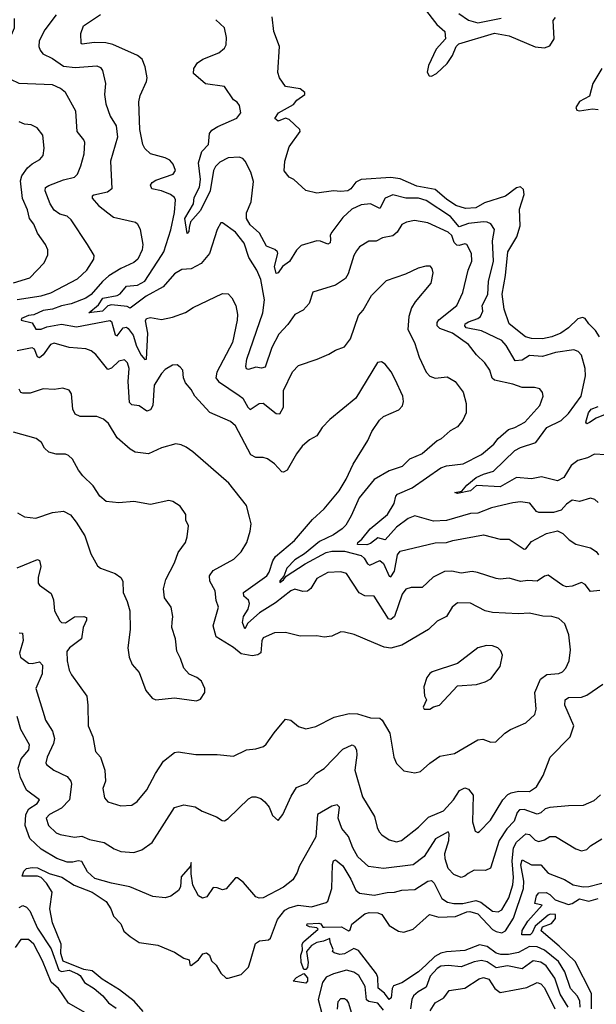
# Model space of a CAD drawing. Extents: x 1245432 to 1420865, y 606325 to 671314.
# Tile 256 of 256: x 1383898 to 1387016, y 629960 to 635279. Entities that reach past the tile are written whole.
import ezdxf

# ---------------------------------------------------------------- set-up
doc = ezdxf.new("R2010")
doc.units = 0

msp = doc.modelspace()

# ---------------------------------------------------------------- linework, layer by layer
at = {"layer": '0CON20XD'}
for points in [[(1386085, 635340.4), (1386153, 635253), (1386196.5, 635215), (1386200, 635175), (1386150.4, 635119.6), (1386107.8, 635032.2), (1386100.9, 634995), (1386112, 634975), (1386125, 634974.5), (1386151.3, 634988.7), (1386208.6, 635041.4), (1386237.9, 635085), (1386257.9, 635135), (1386272, 635148), (1386465, 635205.6), (1386545, 635192), (1386685, 635132.9), (1386735, 635127.1), (1386765, 635138.5), (1386788.2, 635175), (1386782.7, 635275), (1386795, 635291)], [(1384228.6, 634488.6), (1384247.5, 634555), (1384250, 634615), (1384245, 634630), (1384208.2, 634675), (1384202.2, 634785), (1384145.9, 634885.9), (1384118, 634908), (1384075, 634927.1), (1383895, 634934.5), (1383805, 634977.1), (1383775, 634973.3), (1383745, 634960.8), (1383735, 634967.5), (1383735.5, 634995.5), (1383753.9, 635045), (1383814, 635146), (1383848.5, 635185), (1383870.6, 635235), (1383870.8, 635285)], [(1384095.2, 635304.8), (1384033.9, 635225), (1384004.4, 635165), (1384001.9, 635135), (1384008.1, 635115), (1384024.2, 635095), (1384075, 635068.9), (1384135, 635027.5), (1384198.8, 635021.2), (1384315, 635030), (1384335, 635020), (1384345.6, 635005), (1384362.9, 634935), (1384357.5, 634875), (1384363.1, 634825), (1384387, 634757), (1384420, 634705), (1384426.6, 634645), (1384389.5, 634515), (1384397.1, 634365), (1384373.1, 634346.9), (1384299.1, 634330.9), (1384290.8, 634325), (1384290, 634315), (1384324.5, 634275), (1384375.4, 634235), (1384405, 634211.6), (1384525, 634185.7), (1384535.5, 634175.5), (1384548.9, 634145), (1384563.5, 634065), (1384560, 634035), (1384536.2, 633985), (1384515, 633966.8), (1384445, 633934.7), (1384380.4, 633895), (1384345.2, 633864.8), (1384284.6, 633795), (1384255.5, 633775), (1384176, 633744), (1384125, 633733.8), (1384075, 633714.6), (1384025, 633707.8), (1383975, 633684.5), (1383945, 633681), (1383907.5, 633665), (1383905.6, 633655), (1383965, 633641.3), (1383986.2, 633606.2), (1384015, 633606.7), (1384045, 633619.1), (1384125, 633633.2), (1384205, 633619.8), (1384385, 633654.6), (1384395, 633648.6), (1384403.4, 633616.6), (1384415, 633575.7), (1384425, 633571.8), (1384458.2, 633615), (1384475, 633617), (1384485, 633610.7), (1384511.1, 633575), (1384529.3, 633515), (1384555, 633466.7), (1384575, 633443.6), (1384584.5, 633445.5), (1384590.8, 633585), (1384577.6, 633652.4), (1384584.6, 633665.4), (1384605, 633669.5), (1384665, 633659.4), (1384725, 633672.5), (1384795, 633697.8), (1384836.2, 633725), (1384995, 633800), (1385025, 633798), (1385045.5, 633775.5), (1385066.7, 633735), (1385075.4, 633685.4), (1385073.8, 633655), (1385048.9, 633535), (1384963.3, 633375), (1384959.2, 633345), (1384973.3, 633325), (1385085, 633248.2), (1385105, 633233.6), (1385131.5, 633185), (1385145, 633173.5), (1385193.1, 633205), (1385215, 633206.9), (1385285, 633151.1), (1385305, 633150), (1385324.5, 633185), (1385324.6, 633275.4), (1385372.6, 633377.4), (1385405, 633411.2), (1385506.7, 633445), (1385568.9, 633471.1), (1385605, 633494.3), (1385655, 633512.5), (1385686.7, 633555), (1385730, 633680), (1385755, 633708.8), (1385800.6, 633789.4), (1385880.7, 633869.3), (1385985, 633905.5), (1386055, 633938.6), (1386095, 633950), (1386115, 633948.8), (1386126, 633935), (1386131.2, 633911.2), (1386121.9, 633855), (1386036.5, 633755), (1386016.9, 633723.1), (1386002.7, 633675), (1385997.3, 633605), (1386032.5, 633535), (1386057.6, 633455), (1386095.3, 633375.3), (1386115, 633353.5), (1386145, 633342.2), (1386209.7, 633349.7), (1386252.2, 633325), (1386295, 633266.7), (1386311.4, 633205), (1386312, 633155), (1386294, 633115), (1386265, 633080), (1386225, 633057.5), (1386176.2, 633015), (1386155, 633004.4), (1386075, 632933.5), (1386005.4, 632904.6), (1385966, 632865), (1385895, 632842.3), (1385813.8, 632795), (1385734.1, 632695), (1385690.7, 632599.3), (1385661.5, 632548.5), (1385641.6, 632528.4), (1385595, 632496.2), (1385519.8, 632460.2), (1385437.4, 632392.6), (1385385, 632360.2), (1385343.3, 632315), (1385327.1, 632272.9), (1385305, 632247.8), (1385305, 632238.8), (1385325, 632253.2), (1385338, 632272), (1385441.2, 632338.8), (1385555, 632400), (1385585, 632407), (1385655, 632407.2), (1385744.1, 632384.1), (1385760.5, 632370.5), (1385779.3, 632339.3), (1385792, 632332), (1385845, 632356.4), (1385865, 632340.8), (1385895, 632272.5), (1385905, 632268.2), (1385925, 632299.4), (1385941.5, 632388.5), (1385955, 632408.2), (1386145, 632452.2), (1386205, 632455.3), (1386240, 632465)], [(1387025, 632671.2), (1387007, 632687), (1386985, 632694), (1386925, 632676.7), (1386885, 632682.5), (1386855, 632661.8), (1386825, 632629.6), (1386785, 632616.3), (1386705, 632616.4), (1386692.9, 632622.9), (1386656.6, 632666.6), (1386605, 632673.8), (1386565, 632669.6), (1386448.9, 632641.1), (1386375, 632612.7), (1386335, 632610.8), (1386205, 632572.9), (1386135, 632570), (1386035, 632599.2), (1385998.9, 632585), (1385935, 632538), (1385875, 632469.4), (1385835, 632480.2), (1385795, 632448.3), (1385775, 632442.6), (1385724.5, 632444.5), (1385726.5, 632455), (1385748.3, 632471.7), (1385792.5, 632527.5), (1385886.7, 632605), (1385922.3, 632665), (1385931.5, 632705), (1385940.6, 632715), (1386019.5, 632750.5), (1386175, 632857.9), (1386205, 632867.9), (1386295, 632879.5), (1386395, 632929.2), (1386461.9, 632985), (1386485, 633015.7), (1386540.6, 633065), (1386575, 633075.4), (1386630, 633105), (1386710.8, 633195), (1386728.6, 633245), (1386725.6, 633265.6), (1386710, 633285), (1386681.9, 633291.9), (1386615, 633291.5), (1386565, 633310.5), (1386465, 633331.2), (1386451.9, 633341.9), (1386440, 633385), (1386413.6, 633425), (1386367.5, 633467.5), (1386325, 633524.4), (1386238.6, 633585), (1386170.5, 633610.5), (1386154.5, 633625), (1386155, 633643.3), (1386165, 633656.9), (1386262.1, 633735), (1386293.5, 633805), (1386322.8, 633925), (1386343.1, 633975), (1386340, 634015), (1386315, 634064.3), (1386305, 634067.9), (1386275, 634059), (1386261.5, 634061.5), (1386247, 634075), (1386235, 634112.5), (1386215, 634130.4), (1386105, 634181.5), (1386033.4, 634193.4), (1385988.8, 634185), (1385965, 634171.9), (1385938.3, 634131.7), (1385915, 634110.9), (1385859.4, 634100.6), (1385825, 634081.9), (1385785, 634081.9), (1385735, 634051.4), (1385718.9, 634031.1), (1385703.9, 634005), (1385674.2, 633905.8), (1385659.6, 633880.4), (1385605, 633844.4), (1385483.6, 633806.4), (1385462.9, 633745), (1385430, 633710), (1385385, 633686.9), (1385348.2, 633631.8), (1385300.1, 633579.9), (1385262.1, 633507.9), (1385225, 633401.4), (1385205, 633395.6), (1385175, 633402.2), (1385135, 633390), (1385125, 633393.3), (1385121.4, 633405), (1385126, 633445), (1385212.5, 633695), (1385222.4, 633765), (1385202.5, 633875), (1385179.7, 633925), (1385136.6, 633995), (1385112, 634072), (1385065, 634131.8), (1384995, 634180.8), (1384985, 634182), (1384965, 634146.2), (1384924.5, 634015), (1384878.5, 633961.5), (1384825, 633932.9), (1384775, 633928.9), (1384735, 633906.5), (1384673.4, 633836.6), (1384581.2, 633785), (1384495, 633720), (1384479.2, 633729.2), (1384395, 633739.2), (1384375, 633732.8), (1384346.2, 633703.8), (1384272.9, 633695), (1384325, 633738.1), (1384347.6, 633775), (1384425, 633788.5), (1384441.2, 633798.8), (1384475, 633839.6), (1384535, 633845.2), (1384575, 633866.9), (1384664.8, 634005), (1384677.4, 634025), (1384715, 634143.8), (1384735, 634236.7), (1384741.3, 634305), (1384735, 634319.1), (1384714.4, 634335), (1384665, 634354.4), (1384612, 634365), (1384604.6, 634385), (1384615, 634400), (1384635, 634412.6), (1384728.8, 634445), (1384740, 634465), (1384728.3, 634498.3), (1384709.3, 634519.3), (1384685, 634532.5), (1384605, 634553.8), (1384575, 634582.5), (1384564.5, 634605), (1384548.4, 634685), (1384542, 634835), (1384549.7, 634870.3), (1384584.3, 634945), (1384587.1, 634965), (1384576.2, 635025), (1384560, 635065), (1384536, 635085), (1384401.2, 635145), (1384363.3, 635153.3), (1384300, 635155), (1384236, 635146), (1384230.3, 635150.3), (1384228.6, 635205), (1384242.5, 635245), (1384335, 635307.2)], [(1385327.5, 634462.5), (1385332.5, 634515), (1385355, 634592.5), (1385414, 634675), (1385412, 634685), (1385355, 634740), (1385335, 634746.2), (1385295, 634730), (1385277.5, 634745), (1385298, 634775), (1385378.8, 634821.2), (1385395.8, 634844.2), (1385440, 634875), (1385440, 634885), (1385415, 634906.2), (1385335, 634917.5), (1385303.3, 634965), (1385294.1, 634994.1), (1385302.5, 635135), (1385272, 635215), (1385263.3, 635295)], [(1386272.1, 635312.1), (1386325, 635275.5), (1386375, 635261.1), (1386502, 635288)], [(1387065, 632928.6), (1387005, 632931.1), (1386968.1, 632911.9), (1386915, 632896.9), (1386880.1, 632869.9), (1386840, 632805), (1386805, 632786.9), (1386718.7, 632808.7), (1386665, 632799.1), (1386585, 632805.4), (1386495, 632756), (1386367.9, 632762.1), (1386335, 632733.6), (1386265, 632720), (1386250, 632725), (1386288.3, 632731.7), (1386316.2, 632765), (1386366, 632805), (1386405, 632824.4), (1386460.7, 632840.7), (1386575, 632950.7), (1386605, 632968.2), (1386689.5, 632995), (1386748.2, 633075), (1386825, 633113.1), (1386865, 633152), (1386932.9, 633245), (1386957.7, 633355), (1386955.9, 633395), (1386935, 633467.1), (1386917.1, 633487.1), (1386894.5, 633495.5), (1386795, 633480.6), (1386725, 633459.5), (1386655, 633464), (1386615, 633439.6), (1386576.1, 633436.1), (1386528.8, 633518.8), (1386505, 633546.1), (1386395, 633598), (1386312.4, 633615), (1386305.3, 633625), (1386307.1, 633635), (1386325, 633646.3), (1386375, 633664.1), (1386388.8, 633675), (1386401.5, 633705), (1386398, 633735), (1386429.7, 633795), (1386432, 633865), (1386459.1, 633975), (1386455.3, 634084.7), (1386465.5, 634145), (1386445, 634176.9), (1386426, 634186), (1386405, 634186.7), (1386325, 634177.3), (1386275, 634159.7), (1386226.5, 634216.5), (1386095, 634301.6), (1386054.4, 634314.4), (1385985, 634315.3), (1385915, 634332.1), (1385874.7, 634315.3), (1385845, 634258.2), (1385795, 634284.7), (1385745, 634279), (1385694.5, 634255), (1385645, 634210), (1385585, 634130.6), (1385577.1, 634115), (1385578.9, 634091.1), (1385576.4, 634073.6), (1385565, 634065.5), (1385525, 634082.2), (1385505, 634084.1), (1385420.6, 634059.4), (1385395, 634034.4), (1385357, 633973), (1385318.9, 633945), (1385295, 633910.5), (1385285, 633907.8), (1385275.4, 633945.4), (1385294, 634015), (1385291.2, 634025), (1385277.7, 634037.7), (1385232.5, 634055), (1385195.5, 634125), (1385145, 634171.6), (1385123.9, 634205), (1385124.6, 634235), (1385148.8, 634295), (1385162.8, 634405), (1385147.6, 634455), (1385118, 634515), (1385105, 634529.6), (1385085, 634535.8), (1385025, 634533.5), (1384980.3, 634509.7), (1384956, 634485), (1384946.3, 634463.7), (1384927.9, 634355), (1384875, 634247.8), (1384822.4, 634187.6), (1384814.1, 634155.9), (1384812, 634135), (1384804.5, 634124.5), (1384791.6, 634205), (1384837.6, 634285), (1384842, 634318), (1384870, 634375), (1384875.8, 634415), (1384865.2, 634505.2), (1384883.2, 634566.8), (1384918.9, 634605), (1384923.9, 634665), (1384937.9, 634682.1), (1384968.6, 634701.4), (1385072.6, 634747.4), (1385093.8, 634775), (1385086.1, 634816.1), (1385073.9, 634833.9), (1385055, 634846.7), (1385005, 634918.8), (1384902.3, 634932.3), (1384837.7, 634987.7), (1384839.2, 635015), (1384859.2, 635045), (1384888.8, 635065), (1384975, 635100.6), (1385005, 635124.3), (1385015, 635142.5), (1385016.4, 635183.6), (1385004.6, 635234.6), (1384959, 635279)], [(1387045.8, 635015), (1386997.1, 634935), (1386978.8, 634865), (1386925, 634837.7), (1386904.7, 634805), (1386910.9, 634790.9), (1386925, 634787.1), (1386995, 634798), (1387025, 634792.9)], [(1383865, 633857.6), (1383952.9, 633885), (1384031.4, 633965), (1384050.9, 634009.1), (1384050, 634035), (1384037.8, 634065), (1383995.4, 634125), (1383973.8, 634175), (1383951.2, 634205), (1383940.8, 634250.9), (1383913.5, 634313.5), (1383902.1, 634407.9), (1383910.4, 634435), (1383941.3, 634478.7), (1383965, 634499.6), (1384006.9, 634523.1), (1384025.4, 634544.6), (1384030.6, 634585), (1384024.2, 634655), (1383993.3, 634695), (1383960.3, 634710.3), (1383924.6, 634714.6), (1383895, 634727.5)], [(1383885, 633766.8), (1384015, 633787.8), (1384067.1, 633802.9), (1384210.5, 633879.5), (1384260.4, 633925), (1384299.2, 633985), (1384300, 634005), (1384265.6, 634065), (1384176.9, 634196.9), (1384155, 634216.9), (1384115, 634227.7), (1384085, 634249.1), (1384062.1, 634285), (1384035.3, 634355), (1384038.5, 634371.5), (1384055, 634382.4), (1384135, 634413.4), (1384195, 634428.2), (1384210.5, 634445), (1384228.6, 634488.6)], [(1387032.4, 633565), (1387010.5, 633600.5), (1386975.4, 633635.4), (1386955.6, 633665), (1386940.7, 633670.7), (1386915, 633662.7), (1386865.7, 633614.3), (1386823.9, 633585), (1386775, 633565.2), (1386725, 633555.2), (1386665, 633556.2), (1386633.3, 633565), (1386544.4, 633635), (1386516.9, 633715), (1386505.9, 633795.9), (1386523.8, 633896.2), (1386536.5, 634025), (1386586.5, 634105), (1386603.1, 634165), (1386601, 634255), (1386625.8, 634335), (1386621.6, 634361.6), (1386605, 634376.5), (1386585, 634370.6), (1386525, 634324.7), (1386411, 634289), (1386365, 634262.8), (1386308.3, 634258.3), (1386256.4, 634275), (1386205, 634308.8), (1386145, 634361.1), (1386045, 634379.4), (1385955, 634418.9), (1385904.2, 634425.8), (1385745, 634415.7), (1385715, 634402), (1385688, 634365), (1385672.5, 634355), (1385635, 634350), (1385595, 634354), (1385505, 634342.5), (1385445, 634356), (1385380, 634415), (1385355, 634427.5), (1385327.5, 634462.5)], [(1387034.5, 632194.5), (1386985, 632190.6), (1386955, 632227.5), (1386935, 632238.9), (1386885, 632219.2), (1386855, 632214.7), (1386835, 632221.8), (1386755, 632277.8), (1386735, 632272.2), (1386695, 632245.5), (1386645, 632248.5), (1386605, 632243.1), (1386545, 632261.1), (1386495, 632256.7), (1386475, 632260.5), (1386373.3, 632293.3), (1386345, 632297.3), (1386285, 632289.1), (1386235, 632300), (1386195, 632297.9), (1386132.9, 632267.1), (1386075, 632211.4), (1386015, 632210.6), (1385985, 632202.5), (1385966.5, 632175), (1385925.3, 632055), (1385905, 632038.5), (1385893, 632043), (1385815, 632164.3), (1385765, 632166.9), (1385732.7, 632182.7), (1385665, 632287.5), (1385635, 632296.9), (1385565, 632292.2), (1385505, 632260.8), (1385473.1, 632206.9), (1385455, 632192.2), (1385429.8, 632189.8), (1385385, 632202.2), (1385365, 632192.7), (1385281.5, 632128.5), (1385195, 632074.5), (1385131.8, 632018.2), (1385115, 631988.8), (1385102.7, 632022.7), (1385108.7, 632055), (1385133.2, 632095), (1385140.5, 632125), (1385135, 632143.1), (1385110.6, 632165), (1385108.6, 632185), (1385235, 632273.9), (1385247.6, 632295), (1385266.2, 632355), (1385281.6, 632378.4), (1385384.5, 632465), (1385481.6, 632578.4), (1385543.7, 632636.3), (1385625, 632734.2), (1385663.8, 632796.2), (1385701.7, 632878.3), (1385780, 633005), (1385801.4, 633055), (1385844.2, 633115), (1385865, 633136), (1385948.8, 633171.2), (1385967, 633193), (1385973.9, 633216.1), (1385970, 633245), (1385928.9, 633335), (1385907.2, 633377.2), (1385875, 633418), (1385855, 633430), (1385833.2, 633426.8), (1385715, 633233.8), (1385575, 633118.8), (1385534.4, 633075.6), (1385505, 633031.2), (1385465, 633010), (1385426, 632975), (1385395, 632933.8), (1385344.1, 632845.9), (1385325, 632833.8), (1385315, 632836.2), (1385275, 632880), (1385237.3, 632907.3), (1385215, 632914.5), (1385175, 632914.5), (1385148.7, 632928.7), (1385064.3, 633085), (1385037.6, 633107.6), (1384927, 633157), (1384844.6, 633244.6), (1384825, 633281.2), (1384795, 633316.7), (1384784.2, 633345), (1384780, 633385), (1384765, 633402.5), (1384750, 633415), (1384725, 633413.3), (1384685, 633389.2), (1384665, 633366.9), (1384624.7, 633305), (1384618.2, 633195), (1384605, 633171.9), (1384585, 633163.3), (1384545, 633192.7), (1384505, 633198.2), (1384491.4, 633211.4), (1384485.2, 633325), (1384490, 633395), (1384480.5, 633425), (1384465, 633441.4), (1384434, 633435), (1384395, 633397.1), (1384375, 633390), (1384310.2, 633470.2), (1384285, 633490.5), (1384255, 633500), (1384165, 633508), (1384085, 633532), (1384065, 633523.9), (1384025, 633468.2), (1384005, 633451.5), (1383995, 633458.1), (1383978.6, 633498.6), (1383965, 633506.9), (1383885, 633490.4)], [(1383885, 632318.4), (1383995, 632362.5), (1384005, 632358), (1384012.5, 632325), (1383998.6, 632265), (1383998, 632235), (1384005, 632223.8), (1384068.2, 632178.2), (1384080.5, 632145), (1384085.6, 632085.6), (1384115, 632031.2), (1384125, 632022.5), (1384145, 632020.6), (1384195, 632052.2), (1384245, 632055.6), (1384258.9, 632048.9), (1384259.4, 632035), (1384241.8, 631995), (1384232.2, 631935), (1384167.1, 631885), (1384153.6, 631865), (1384154.4, 631815), (1384165.6, 631765), (1384179.1, 631739.1), (1384261.1, 631625), (1384267.3, 631575), (1384267.8, 631465), (1384293.3, 631405), (1384307.5, 631325), (1384335.8, 631295), (1384359.4, 631225), (1384362.5, 631165), (1384347.5, 631125), (1384357.5, 631075), (1384375, 631054.2), (1384445, 631031.9), (1384505, 631035.7), (1384534, 631055), (1384585, 631118.8), (1384632.7, 631207.3), (1384676.6, 631273.4), (1384735, 631319.4), (1384755, 631323.1), (1384851.2, 631308.8), (1384965, 631310), (1385055, 631300), (1385125, 631334.2), (1385175, 631339.4), (1385216.9, 631353.1), (1385231.4, 631365), (1385273.8, 631426.2), (1385335, 631500), (1385365, 631494), (1385405, 631460.8), (1385445, 631448.6), (1385498.8, 631461.2), (1385598.7, 631511.3), (1385679.8, 631530.2), (1385725, 631529.6), (1385795, 631508.1), (1385845, 631505.7), (1385857.5, 631495), (1385900, 631425), (1385920.8, 631295), (1385935, 631261.2), (1385975, 631221.2), (1386035, 631210), (1386065, 631217.5), (1386115, 631262.9), (1386170.5, 631299.5), (1386248.8, 631315), (1386375, 631388), (1386401.7, 631391.7), (1386445, 631376.2), (1386471.7, 631378.3), (1386521.2, 631425), (1386551.2, 631445), (1386635, 631480.8), (1386682.5, 631525), (1386690, 631555), (1386683.8, 631645), (1386714.3, 631715.7), (1386748.7, 631741.3), (1386812.5, 631747.5), (1386833.6, 631756.4), (1386850, 631775), (1386868.1, 631815), (1386876.7, 631875), (1386867.8, 631955), (1386845.4, 632015.4), (1386813.6, 632043.6), (1386775.5, 632055.5), (1386727.4, 632057.4), (1386655, 632073.6), (1386595, 632069.1), (1386455, 632076), (1386415, 632085.4), (1386335, 632126.4), (1386265, 632128.6), (1386235.8, 632105), (1386205, 632054.2), (1386155, 632029.4), (1386107.5, 631985), (1385965, 631899.4), (1385905, 631883.5), (1385869.1, 631889.1), (1385812.7, 631912.7), (1385706.9, 631956.9), (1385655, 631970.6), (1385635, 631971.4), (1385585, 631949.2), (1385545, 631944), (1385505, 631950), (1385415, 631948.8), (1385335, 631968), (1385275, 631967.1), (1385215, 631940), (1385207, 631923), (1385201.2, 631858.8), (1385185, 631847.3), (1385155, 631841.5), (1385095, 631852.7), (1385055, 631886.5), (1384960.8, 631945), (1384943.9, 632005), (1384973.1, 632105), (1384960.8, 632140.8), (1384955, 632193.3), (1384927.1, 632245), (1384923.8, 632275), (1384945, 632303.5), (1385056.2, 632363.8), (1385096.1, 632403.9), (1385125.6, 632455), (1385144.4, 632515), (1385148.9, 632555), (1385141.5, 632591.5), (1385124.2, 632655), (1385028.6, 632775), (1384833.8, 632945), (1384798.7, 632968.7), (1384772.1, 632982.1), (1384742.1, 632987.9), (1384665, 632965.7), (1384595, 632933.3), (1384522.1, 632942.1), (1384495, 632958), (1384425, 633019.2), (1384378, 633098), (1384350.5, 633120.5), (1384315, 633134.5), (1384225, 633134.6), (1384198.6, 633148.6), (1384185.5, 633175), (1384177.9, 633257.9), (1384165, 633278), (1384132.3, 633287.7), (1384085, 633281.4), (1384025, 633285.6), (1383955, 633261.1), (1383915, 633260.5), (1383905, 633265.8), (1383895, 633283.3)], [(1387095, 633159.3), (1387015, 633126.6), (1386978, 633102), (1386965, 633095.6), (1386958.8, 633105), (1386973.3, 633155), (1386988.5, 633175), (1387025, 633189.4)], [(1383886.7, 632615), (1383925, 632593.8), (1383985, 632586.2), (1384075, 632617.1), (1384135, 632624.4), (1384173.4, 632603.4), (1384204.2, 632565), (1384251.3, 632491.3), (1384283.4, 632393.4), (1384318.3, 632328.3), (1384335, 632316), (1384415, 632286.9), (1384444.3, 632265), (1384455, 632246.2), (1384456.9, 632185), (1384479.4, 632135), (1384492.9, 632085), (1384495.8, 631985), (1384482.5, 631885), (1384490.8, 631835), (1384506, 631795), (1384545, 631752.5), (1384580, 631655), (1384614.1, 631614.1), (1384635, 631603.8), (1384735, 631616), (1384855, 631600), (1384875, 631607.5), (1384900, 631645), (1384900, 631665), (1384881.2, 631705), (1384856.7, 631725), (1384815, 631742.5), (1384785, 631776.2), (1384768.3, 631828.3), (1384747.3, 631867.3), (1384740.8, 631935), (1384721.4, 631995), (1384722, 632025), (1384725.6, 632055), (1384717.5, 632105), (1384681.4, 632155), (1384675.6, 632205), (1384688.1, 632255), (1384735.6, 632345), (1384755, 632401.2), (1384794.2, 632455), (1384804.3, 632485.7), (1384810.8, 632545), (1384796.2, 632575), (1384796, 632605), (1384765, 632651.2), (1384725.6, 632675.6), (1384705, 632680.8), (1384605, 632660), (1384515, 632675.6), (1384435, 632669.2), (1384365, 632675.8), (1384330.8, 632705), (1384295, 632760), (1384240, 632815), (1384215.6, 632845.6), (1384184.3, 632904.3), (1384161.2, 632925), (1384145, 632931.4), (1384095, 632931.1), (1384055, 632942.9), (1384032, 632965), (1384016.2, 632995), (1383986.8, 633016.8), (1383865, 633050)], [(1386240, 632465), (1386405, 632495.4), (1386495, 632472.2), (1386545, 632473.3), (1386625, 632417.8), (1386635, 632420.6), (1386665, 632459.5), (1386747, 632503), (1386805, 632517.1), (1386835, 632504), (1386869.1, 632469.1), (1386905, 632445.6), (1386985, 632426.2), (1387015.3, 632405.2), (1387027.5, 632387.5)], [(1383895, 631966.9), (1383914.2, 631964.2), (1383916.9, 631925), (1383896.8, 631856.8), (1383902.9, 631835), (1383945, 631803.3), (1383965, 631800.8), (1384005, 631809.4), (1384022.4, 631792.4), (1384019.6, 631745), (1383984.7, 631665), (1384030.2, 631520.2), (1384037.8, 631495), (1384074.7, 631434.8), (1384086.6, 631395), (1384081.5, 631368.5), (1384046.1, 631295), (1384039.4, 631265), (1384042.5, 631255), (1384082.5, 631225), (1384155, 631190), (1384174.6, 631165), (1384178.3, 631148.3), (1384167.9, 631065), (1384125, 631020.2), (1384060, 630985), (1384040.9, 630965), (1384053.2, 630925), (1384095, 630886.1), (1384116.4, 630876.4), (1384195, 630862.1), (1384235, 630868.2), (1384275, 630849.2), (1384354.7, 630834.7), (1384409.4, 630799.4), (1384445, 630785.6), (1384515, 630780.5), (1384558.8, 630795), (1384615, 630833.1), (1384735, 631022.5), (1384785, 631037.8), (1384846.6, 631026.6), (1384885, 631002.9), (1384961.7, 630971.7), (1384992.1, 630952.1), (1385005, 630950.8), (1385025, 630962.9), (1385135, 631069.2), (1385155, 631080), (1385175, 631081.1), (1385201.3, 631071.3), (1385223.6, 631053.6), (1385246.7, 631025), (1385265, 630978.8), (1385295, 630953.3), (1385320, 630985), (1385365.6, 631085), (1385395, 631131.2), (1385452.5, 631155), (1385502, 631208), (1385545, 631233.6), (1385645, 631337.5), (1385695, 631360.9), (1385708.6, 631355), (1385719.1, 631335), (1385720.8, 631305), (1385710, 631225), (1385750.7, 631080.7), (1385816.7, 630975), (1385830, 630915), (1385842.3, 630892.3), (1385855.4, 630875.4), (1385895, 630847.8), (1385935, 630837.3), (1385962, 630845), (1386055, 630917.1), (1386109, 630971), (1386190, 631005), (1386243.8, 631065), (1386275.5, 631115), (1386305, 631129.2), (1386325, 631121.9), (1386349.1, 631089.1), (1386345.4, 630945.4), (1386360, 630895), (1386375, 630888.6), (1386385, 630893.1), (1386443.9, 630955), (1386510.4, 631065), (1386537.2, 631092.8), (1386555, 631102.5), (1386595, 631110.7), (1386655, 631110), (1386691.5, 631135), (1386727.7, 631195), (1386766.7, 631295), (1386874.4, 631405), (1386894.5, 631464.5), (1386844.7, 631575), (1386846.7, 631605), (1386865, 631616.7), (1386935, 631619.3), (1386965, 631629.1), (1387050.2, 631689.8)], [(1386085, 631553.3), (1386115, 631553.8), (1386135, 631567.5), (1386167.5, 631575), (1386265, 631680), (1386367, 631687), (1386415, 631702), (1386445, 631718.8), (1386495.8, 631785), (1386508.8, 631845), (1386498.8, 631868.8), (1386482.5, 631885), (1386455, 631896), (1386422.3, 631897.7), (1386375, 631886.2), (1386265, 631800), (1386127.5, 631755), (1386115, 631746), (1386100, 631725), (1386083.3, 631675), (1386087, 631627), (1386097.5, 631605), (1386080, 631565), (1386085, 631553.3)], [(1387038.3, 631091.7), (1387001.7, 631058.3), (1386945, 631032.9), (1386865, 631032.5), (1386765, 631022.2), (1386740, 631015), (1386715, 630993.8), (1386695, 630987.3), (1386625, 631012.2), (1386600.5, 631009.5), (1386587.9, 630995), (1386570.9, 630949.1), (1386531.8, 630908.2), (1386491.1, 630845), (1386442.9, 630695), (1386416.9, 630683.1), (1386355, 630683.6), (1386322.9, 630667.1), (1386305, 630651.4), (1386285, 630644.3), (1386245, 630660.5), (1386215, 630692.5), (1386198.9, 630745), (1386196.5, 630775), (1386217.9, 630845), (1386220.4, 630880.4), (1386215, 630891.9), (1386146.5, 630853.5), (1386085, 630757.7), (1386025, 630713.8), (1385865, 630692.7), (1385784.7, 630704.7), (1385725.8, 630755.8), (1385698.6, 630805), (1385676.2, 630866.2), (1385640.1, 630910.1), (1385620.3, 630965), (1385626.5, 631025), (1385615, 631037.5), (1385585, 631029.4), (1385507.5, 630985), (1385499.7, 630865), (1385408.9, 630705), (1385398.6, 630671.4), (1385375, 630631.4), (1385325, 630593.3), (1385214.5, 630535.5), (1385193.5, 630533.5), (1385175, 630540.8), (1385107.6, 630617.6), (1385075, 630643.3), (1385065, 630643.3), (1385015, 630584.2), (1384995, 630577.5), (1384965, 630589.2), (1384945, 630590), (1384909.1, 630540.9), (1384886.6, 630533.4), (1384865.8, 630545), (1384835, 630603.3), (1384825.4, 630665), (1384825, 630725.6), (1384820, 630705), (1384772, 630648), (1384768.1, 630595), (1384757.3, 630575), (1384715, 630543.5), (1384685, 630534.6), (1384617.3, 630542.7), (1384494.1, 630594.1), (1384395, 630613.3), (1384305, 630640), (1384264.6, 630675), (1384235, 630731.8), (1384215, 630734.7), (1384185, 630727.3), (1384155, 630728.1), (1384098.2, 630748.2), (1384015, 630798), (1383952.2, 630855), (1383927.5, 630925), (1383931.3, 630985), (1383947.9, 631015), (1383992.7, 631045), (1384006, 631065), (1383935, 631117.1), (1383902.5, 631185), (1383890.7, 631235), (1383905.3, 631285), (1383948.3, 631335), (1383951.7, 631361.7), (1383904, 631445), (1383884.1, 631514.1)], [(1386245.2, 630504.8), (1386294.4, 630504.4), (1386365, 630521.2), (1386391.9, 630511.9), (1386455, 630462.4), (1386485, 630458.4), (1386505, 630470.4), (1386543.3, 630535), (1386565, 630606), (1386568.7, 630645), (1386560.4, 630735), (1386567.3, 630805), (1386583.9, 630836.1), (1386635, 630880.7), (1386655, 630876.4), (1386685, 630846.2), (1386705, 630840), (1386735, 630848.7), (1386765, 630866.2), (1386795, 630866.2), (1386905, 630798.9), (1386935, 630788.5), (1386965, 630795.6), (1386985, 630815.4), (1387045, 630853.5)], [(1384565, 629921.2), (1384516.4, 629976.4), (1384438.3, 630038.3), (1384345, 630095.5), (1384289.9, 630139.9), (1384245, 630147.3), (1384133.1, 630193.1), (1384121, 630235), (1384121.6, 630285), (1384075, 630400), (1384060.8, 630475), (1384073.3, 630565), (1384044, 630615), (1384014.7, 630644.7), (1383995, 630651.1), (1383911.8, 630651.8), (1383921.1, 630678.9), (1383935, 630692.5), (1383965, 630699.6), (1383995, 630697.5), (1384056.8, 630666.8), (1384125.9, 630645.9), (1384193.6, 630603.6), (1384290, 630565), (1384366.4, 630515), (1384390.9, 630475), (1384405.7, 630435), (1384444.2, 630395), (1384461.2, 630355), (1384495, 630325.8), (1384545, 630294.2), (1384645, 630278.6), (1384735, 630241.4), (1384785, 630208.8), (1384815, 630200), (1384818.8, 630175), (1384825, 630168.8), (1384865, 630200), (1384887.9, 630232.1), (1384907.3, 630237.3), (1384924.2, 630225), (1384934.4, 630194.4), (1384960.3, 630170.3), (1384985, 630128.8), (1385015, 630101.2), (1385025, 630101.2), (1385095, 630120.8), (1385135, 630160), (1385145.4, 630194.6), (1385172.7, 630287.3), (1385195, 630302.7), (1385242.6, 630307.4), (1385255, 630317.1), (1385292.2, 630417.8), (1385332.3, 630467.7), (1385355, 630481.3), (1385404.3, 630495.7), (1385475, 630486.9), (1385555, 630509.2), (1385565, 630517.5), (1385585.8, 630585), (1385588.8, 630715), (1385595, 630734), (1385605, 630739.4), (1385645, 630708.2), (1385688.6, 630635), (1385715, 630576.9), (1385735, 630559.2), (1385815, 630549.7), (1385885, 630563.4), (1385925, 630564.7), (1385965, 630575.9), (1386035, 630579.2), (1386105, 630624.4), (1386125, 630628.1), (1386139.3, 630615), (1386180.5, 630530.5), (1386211.9, 630511.9), (1386245.2, 630504.8)], [(1386095, 630172.4), (1386055, 630135.9), (1385963.9, 630076.1), (1385920, 630060), (1385912.5, 630045), (1385906.2, 629993.8), (1385895, 629985.5), (1385870.5, 630020.5), (1385836.7, 630046.7), (1385834.1, 630105), (1385826.9, 630125), (1385730.6, 630250.6), (1385705, 630261.8), (1385655, 630231.9), (1385629.3, 630229.3), (1385598.3, 630238.3), (1385590, 630245), (1385592.5, 630255), (1385576.7, 630295), (1385575, 630316), (1385540, 630300), (1385505, 630293.3), (1385475, 630277.3), (1385449.4, 630245), (1385458.4, 630185), (1385455, 630158.8), (1385445, 630148.1), (1385435, 630148.6), (1385419.2, 630185), (1385417.5, 630225), (1385427.4, 630252.6), (1385425.3, 630285), (1385432.2, 630297.7), (1385512.5, 630365), (1385505, 630372.5), (1385465, 630377.5), (1385450, 630385), (1385452.5, 630395), (1385515, 630397.8), (1385525.7, 630395), (1385537.3, 630377.3), (1385546.2, 630376.2), (1385637.4, 630377.4), (1385675, 630356.7), (1385685, 630362.5), (1385693.3, 630393.3), (1385765, 630447.6), (1385787.5, 630455), (1385835, 630454.1), (1385856.2, 630445), (1385895, 630386), (1385945.7, 630355.7), (1385975, 630348.6), (1386025, 630365.4), (1386114.6, 630445.4), (1386165, 630431), (1386255, 630434), (1386315, 630460.1), (1386331.6, 630461.6), (1386375, 630449), (1386455, 630364.1), (1386475, 630352.4), (1386505, 630346.7), (1386525, 630357.5), (1386567.4, 630425), (1386621.5, 630585), (1386623.3, 630625), (1386606.9, 630713.1), (1386615, 630739.6), (1386665, 630712.6), (1386715, 630713.4), (1386755, 630667.8), (1386844.3, 630634.3), (1386890, 630605), (1386945.3, 630594.7), (1386975, 630595.4), (1387045, 630613.5)], [(1386989.7, 629935), (1386988.9, 630018.9), (1386901.1, 630191.1), (1386815, 630273.9), (1386717, 630357), (1386725, 630377.5), (1386773, 630397), (1386795.9, 630424.1), (1386795, 630445.7), (1386766.6, 630446.6), (1386755, 630440.8), (1386685, 630382), (1386668.2, 630345), (1386657.3, 630335), (1386612.1, 630335), (1386615, 630358.9), (1386645, 630408.1), (1386722.5, 630495), (1386684, 630504), (1386691.4, 630545), (1386705, 630561.2), (1386745, 630564.2), (1386765, 630552.9), (1386793.5, 630523.5), (1386865, 630499.4), (1386885, 630503.8), (1386925, 630528.9), (1386975, 630516.5), (1387025, 630531.2)], [(1383895, 630481.8), (1383915, 630492.7), (1383935, 630484.4), (1383952.9, 630465), (1383995, 630371.3), (1384068.8, 630258.8), (1384109.7, 630145), (1384125, 630137.7), (1384165, 630144.9), (1384211.4, 630125), (1384224.8, 630115), (1384247.9, 630077.9), (1384301.5, 630045), (1384347.9, 630005), (1384378.3, 629968.3), (1384419.2, 629939.2)], [(1384253.3, 629913.3), (1384162.9, 629965), (1384107.9, 630045), (1384069, 630079), (1384021.5, 630195), (1383975, 630284.1), (1383945, 630308.9), (1383905, 630310.5), (1383873.5, 630266.5)], [(1386928.6, 629945), (1386926.7, 629976.7), (1386913.7, 630003.7), (1386877, 630045), (1386845.5, 630135), (1386810.7, 630190.7), (1386735, 630252.8), (1386695, 630269.5), (1386655, 630272.6), (1386595, 630239.2), (1386541.1, 630228.9), (1386498.6, 630228.6), (1386475, 630235.2), (1386425, 630272.3), (1386385, 630281.2), (1386305, 630251), (1386205, 630243.6), (1386175, 630235.8), (1386142.2, 630217.8), (1386095, 630172.4)], [(1386864, 629944), (1386819.8, 630015), (1386791.7, 630101.7), (1386745, 630166.7), (1386715, 630187.5), (1386675, 630194.8), (1386615, 630151.2), (1386535, 630167), (1386475, 630157.3), (1386425, 630189.3), (1386395, 630195.7), (1386355, 630189.1), (1386285, 630162.3), (1386215, 630169.3), (1386175, 630165.2), (1386155, 630153.6), (1386118.3, 630111.7), (1386095, 630052.4), (1386052.4, 630027.6), (1386028.2, 630005), (1386017.6, 629985), (1386010.3, 629935)], [(1385445, 630074.4), (1385376.2, 630085), (1385395, 630104.4), (1385435, 630126.2), (1385455, 630103.3), (1385455, 630084), (1385445, 630074.4)], [(1385865, 629927.7), (1385835, 629966.7), (1385785, 629975.2), (1385773, 629983), (1385765.2, 630055), (1385731.8, 630115), (1385705, 630134.2), (1385665, 630143.7), (1385595, 630124.8), (1385555, 630105.9), (1385535, 630077.8), (1385512.2, 629985), (1385550.8, 629835)], [(1386117.7, 629925), (1386145, 629967.5), (1386192, 629995), (1386220, 630035), (1386305, 630047.3), (1386383.2, 630096.8), (1386405, 630104.2), (1386435, 630094.6), (1386467.9, 630045), (1386495, 630023.8), (1386572.5, 630037.5), (1386639.8, 630050.2), (1386695, 630076.8), (1386715, 630069.6), (1386735, 630049.5), (1386792.3, 629935)], [(1385617, 629933), (1385619.4, 629975), (1385635, 629991.4), (1385655, 629991.4), (1385665, 629984.2), (1385675.9, 629965.9), (1385695, 629899.2)]]:
    msp.add_lwpolyline(points, dxfattribs=at)

doc.saveas('drawing.dxf')
